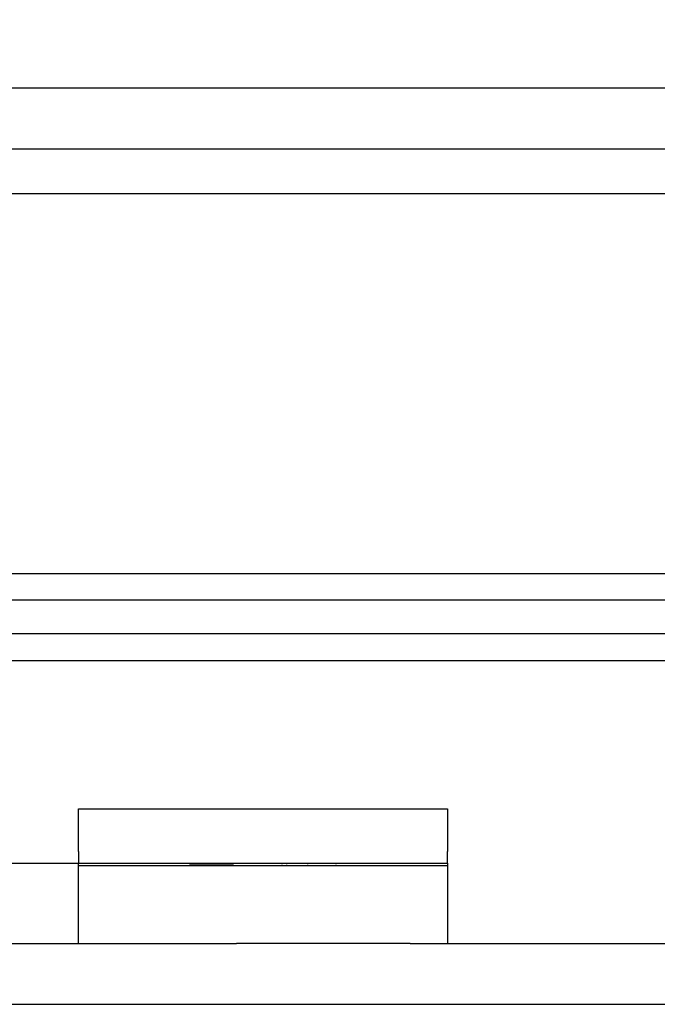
# Model space of a CAD drawing. Header units: inches. Extents: x 1 to 240, y -1 to 159.
# Tile 10 of 65: x 70.41 to 71.165, y 26.76 to 27.926. Entities that reach past the tile are written whole.
import ezdxf
from ezdxf.enums import TextEntityAlignment as Align
from ezdxf.lldxf.tags import DXFTag

# ---------------------------------------------------------------- set-up
doc = ezdxf.new("R2010")
doc.units = ezdxf.units.IN
doc.header["$MEASUREMENT"] = 0
for name, color, linetype in [('COM42780', 7, 'Continuous'), ('COM48573', 7, 'Continuous'), ('COM48603', 7, 'Continuous'), ('COM70220', 7, 'Continuous'), ('Default', 7, 'Continuous')]:
    doc.layers.add(name, color=color, linetype=linetype)
doc.styles.add('SEACAD_Times_New_Roman', font='times.ttf')
tags = doc.linetypes.add('HIDDEN2', pattern=[0.1875, 0.125, -0.0625]).pattern_tags.tags
tags[6:7] = [DXFTag(74, 4), DXFTag(75, 0), DXFTag(340, '0'), DXFTag(46, 0.0), DXFTag(50, 0.0), DXFTag(44, 0.0), DXFTag(45, 0.0)]
tags[4:5] = [DXFTag(74, 4), DXFTag(75, 0), DXFTag(340, '0'), DXFTag(46, 0.0), DXFTag(50, 0.0), DXFTag(44, 0.0), DXFTag(45, 0.0)]
doc.dimstyles.new('HAMMOND_(STH_-_240x160)', dxfattribs={"dimtxt": 1, "dimasz": 1.25, "dimexe": 0.5, "dimexo": 0.5, "dimgap": 0.25, "dimtad": 0, "dimtih": 1, "dimtoh": 1, "dimlfac": 0.125, "dimzin": 0, "dimdsep": 46, "dimtxsty": 'SEACAD_Times_New_Roman', "dimblk1": '_SE_FILLED', "dimblk2": '_SE_FILLED', "dimsah": 1, "dimcen": 0.5, "dimadec": 0, "dimazin": 0, "dimtfac": 0.8, "dimtofl": 0, "dimtmove": 0, "dimatfit": 3, "dimfxl": 1, "dimtolj": 1, "dimtzin": 0, "dimarcsym": 0})

# ---------------------------------------------------------------- blocks, each defined once
blk = doc.blocks.new('SE8')
at = {"layer": 'COM42780', "color": 7, "linetype": 'Continuous'}
for p, q in [((70.4797, 26.9915), (70.9167, 26.9915)), ((70.4797, 26.9412), (70.4797, 26.9915)), ((70.9167, 26.9915), (70.9167, 26.9412)), ((70.4797, 26.9412), (70.4797, 26.9271)), ((70.9167, 26.9271), (70.9167, 26.9412)), ((70.2944, 26.9271), (70.6667, 26.9271)), ((70.6667, 26.9271), (70.9167, 26.9271)), ((70.9167, 26.9271), (70.9167, 26.8321)), ((70.2944, 26.8321), (70.6667, 26.8321)), ((70.8724, 26.8321), (70.6667, 26.8321))]:
    blk.add_line(p, q, dxfattribs=at)
at = {"layer": 'COM42780', "color": 7, "linetype": 'HIDDEN2'}
for p, q in [((70.4797, 26.8321), (70.4797, 26.9271)), ((70.4797, 26.9244), (70.9167, 26.9244)), ((70.6114, 26.9261), (70.6114, 26.9271)), ((70.663, 26.9261), (70.6114, 26.9261)), ((70.6417, 26.9261), (70.6417, 26.9271)), ((70.7207, 26.9261), (70.7207, 26.9271)), ((70.7265, 26.9261), (70.7265, 26.9271)), ((70.7513, 26.9261), (70.7513, 26.9271)), ((70.7849, 26.9261), (70.7849, 26.9271))]:
    blk.add_line(p, q, dxfattribs=at)
at = {"layer": 'COM48573', "color": 7, "linetype": 'HIDDEN2'}
for p, q in [((59.0881, 27.8451), (80.5146, 27.8451)), ((59.0881, 27.7731), (80.5146, 27.7731)), ((57.9564, 26.7601), (81.6464, 26.7601))]:
    blk.add_line(p, q, dxfattribs=at)
at = {"layer": 'COM48573', "color": 7, "linetype": 'Continuous'}
blk.add_line((70.8724, 26.8321), (81.6464, 26.8321), dxfattribs=at)
at = {"layer": 'COM48603', "color": 7, "linetype": 'Continuous'}
for p, q in [((79.7092, 27.2696), (70.3901, 27.2696)), ((79.7092, 27.1987), (70.3901, 27.1987)), ((70.3901, 27.1671), (79.8889, 27.1671))]:
    blk.add_line(p, q, dxfattribs=at)
at = {"layer": 'COM48603', "color": 7, "linetype": 'HIDDEN2'}
blk.add_line((59.6518, 27.2391), (79.8889, 27.2391), dxfattribs=at)
at = {"layer": 'COM70220', "color": 7, "linetype": 'HIDDEN2'}
blk.add_line((59.3324, 27.7201), (80.2704, 27.7201), dxfattribs=at)
blk = doc.blocks.new('DMBLK2356')
at = {"layer": 'Default', "linetype": 'Continuous'}
for points in [[(59.9264, 34.8886), (58.6764, 34.6803), (59.9264, 34.4719)], [(79.6144, 34.8886), (79.6144, 34.4719), (80.8644, 34.6803)]]:
    blk.add_hatch(color=7, dxfattribs=at).paths.add_polyline_path(points)
at = {"layer": 'Default', "color": 7, "linetype": 'Continuous'}
for p, q in [((58.6764, 28.0906), (58.6764, 35.1803)), ((80.8644, 28.4341), (80.8644, 35.1803)), ((67.3232, 34.6803), (58.6764, 34.6803)), ((80.8644, 34.6803), (72.2175, 34.6803))]:
    blk.add_line(p, q, dxfattribs=at)
at = {"layer": 'Default', "color": 7, "linetype": 'Continuous', "style": 'SEACAD_Times_New_Roman'}
for s, p in [('22.19', (68.0642, 35.1803)), ('DOOR', (67.6732, 33.6803))]:
    blk.add_text(s, height=1, dxfattribs=at).set_placement(p, align=Align.TOP_LEFT)
blk = doc.blocks.new('_SE_FILLED')
at = {"color": 0}
blk.add_line((0, 0), (-1, 0), dxfattribs=at)
blk.add_solid([(0, 0), (-1, -0.1665), (-1, 0.1665), (0, 0)], dxfattribs=at)

msp = doc.modelspace()

# ---------------------------------------------------------------- block references
at = {"layer": 'Default'}
msp.add_blockref('SE8', (0, 0), dxfattribs=at)

# ---------------------------------------------------------------- dimensions: what is measured, and where the dimension line sits
at = {"layer": 'Default', "color": 7, "linetype": 'Continuous'}
dim = msp.add_linear_dim(base=(58.6764, 34.6803), p1=(80.8644, 27.9341), p2=(58.6764, 27.5906), text='\\A1;<>\\PDOOR', dimstyle='HAMMOND_(STH_-_240x160)', override={"dimlfac": 1}, dxfattribs=at)
dim.commit()
dim.dimension.update_dxf_attribs({"geometry": 'DMBLK2356', "text_midpoint": (69.7704, 34.6803), "dimtype": 160})

doc.saveas('drawing.dxf')
